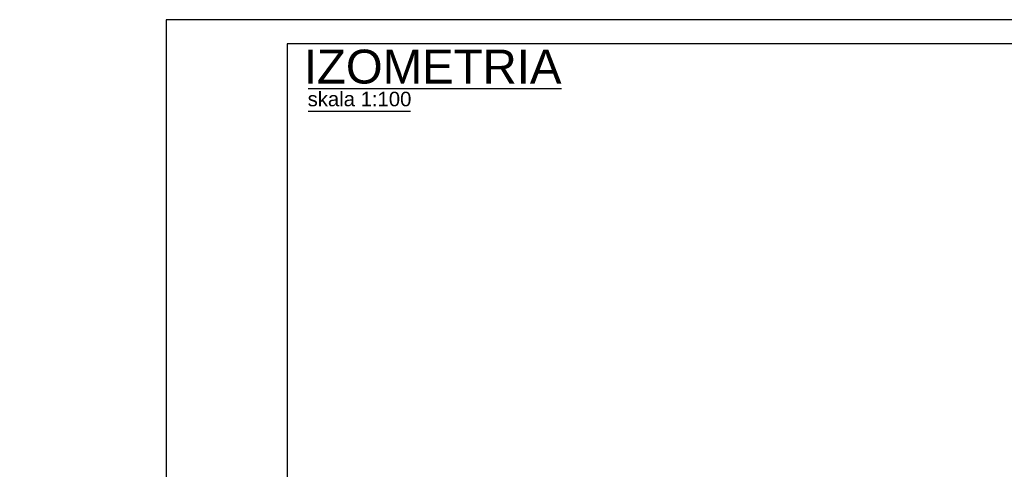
# Paper-space layout '_' of a CAD drawing. Header units: millimetres. Extents: x -84 to 507, y -65 to 286.
# Tile 5 of 16: x -74 to 130, y 194 to 286. Entities that reach past the tile are written whole.
import ezdxf

# ---------------------------------------------------------------- set-up
doc = ezdxf.new("R2010")
doc.units = ezdxf.units.MM
doc.layers.get('0').update_dxf_attribs({"linetype": 'CONTINUOUS'})
doc.layers.get('DEFPOINTS').update_dxf_attribs({"linetype": 'CONTINUOUS'})
doc.layers.add('0-AS', color=7, linetype='CONTINUOUS')
doc.layers.add('FRAME', color=5, linetype='CONTINUOUS')
doc.styles.add('ArialUnderlined', font='arial.ttf', dxfattribs={"height": 7})
doc.styles.add('ROMANS', font='romans')
doc.dimstyles.new('AS_RADIAL', dxfattribs={"dimtxt": 2, "dimasz": 1.5, "dimexe": 1.25, "dimexo": 0.625, "dimgap": 0.8, "dimtad": 1, "dimdec": 0, "dimdsep": 46, "dimtxsty": 'ROMANS', "dimcen": 0, "dimdle": 1, "dimclrd": 4, "dimclre": 4, "dimclrt": 3, "dimadec": 0, "dimazin": 0, "dimtfac": 1, "dimtdec": 0, "dimtofl": 0, "dimtmove": 0, "dimatfit": 3, "dimldrblk": 'CLOSEDBLANK', "dimfxl": 0, "dimtolj": 1, "dimtzin": 0, "dimarcsym": 0})

# ---------------------------------------------------------------- blocks, each defined once
blk = doc.blocks.new('*D84')
at = {"layer": 'DEFPOINTS', "color": 0}
for p in [(-1199.64, 290.51), (-1169.36, 290.51), (-1169.36, -6.49)]:
    blk.add_point(p, dxfattribs=at)
at = {"color": 3, "insert": (-1184.45, 5.01), "char_height": 40, "attachment_point": 5, "rotation": 90, "style": 'ROMANS'}
blk.add_mtext('\\A1;{\\H0.25x;297}', dxfattribs=at)
blk = doc.blocks.new('_ClosedBlank')
at = {"color": 0, "linetype": 'ByBlock', "lineweight": -2}
for p, q in [((-1, 0.17), (0, 0)), ((-1, 0.17), (-1, -0.17)), ((0, 0), (-1, -0.17))]:
    blk.add_line(p, q, dxfattribs=at)
blk = doc.blocks.new('_None')
blk = doc.blocks.new('*U82')
at = {"layer": 'FRAME'}
for p, q in [((-619.36, 290.51), (-1169.36, 290.51)), ((-1169.36, 290.51), (-1169.36, -6.49)), ((-1144.36, 285.51), (-1144.36, -1.49)), ((-624.36, 285.51), (-1144.36, 285.51))]:
    blk.add_line(p, q, dxfattribs=at)
dim = blk.add_linear_dim(base=(-1199.64, 290.51), p1=(-1169.36, -6.49), p2=(-1169.36, 290.51), angle=90, text='{\\H0.25x;<>}', dimstyle='AS_RADIAL', override={"dimtxt": 40, "dimblk1": 'None', "dimblk2": 'None', "dimsah": 1, "dimse1": 1, "dimse2": 1, "dimsd1": 1, "dimsd2": 1, "dimtmove": 2})
dim.commit()
dim.dimension.update_dxf_attribs({"geometry": '*D84', "text_midpoint": (-1184.45, 5.01), "dimtype": 160})

psp = doc.layouts.new('_')

# ---------------------------------------------------------------- linework, layer by layer
at = {"layer": '0-AS', "color": 2}
psp.add_line((-14.08, 272.28), (38.26, 272.28), dxfattribs=at)
at = {"layer": '0-AS', "color": 3}
psp.add_line((-14.08, 267.58), (7.02, 267.58), dxfattribs=at)

# ---------------------------------------------------------------- block references
psp.add_blockref('*U82', (1125.94, -4.04))

# ---------------------------------------------------------------- texts
at = {"layer": '0-AS', "color": 2, "style": 'ArialUnderlined'}
psp.add_text('IZOMETRIA', height=7, dxfattribs=at).set_placement((-15, 273.28))
at = {"layer": '0-AS', "color": 3, "style": 'ArialUnderlined'}
psp.add_text('skala 1:100', height=3, dxfattribs=at).set_placement((-14.21, 268.58))

doc.saveas('drawing.dxf')
